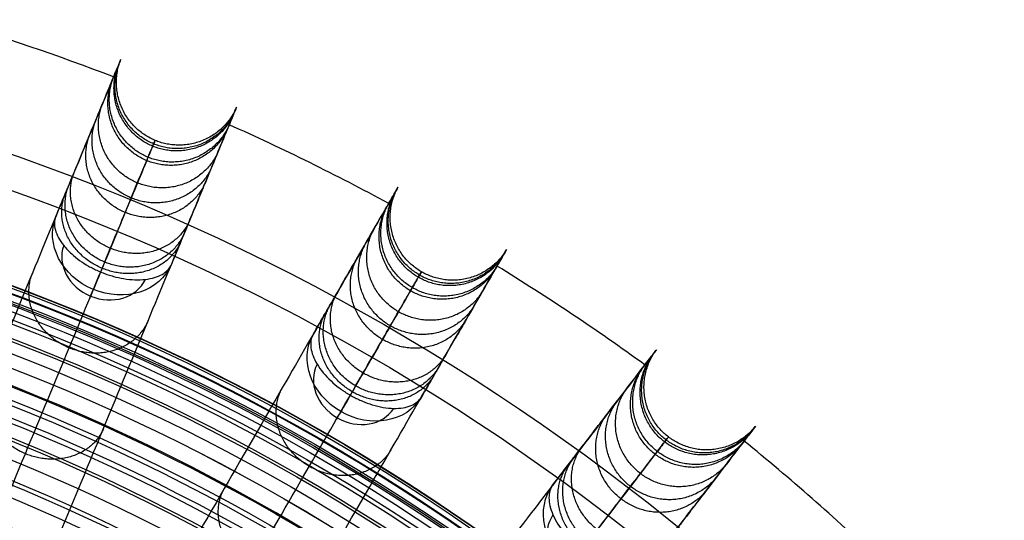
# Model space of a CAD drawing. Header units: millimetres. Extents: x 336 to 771, y -218 to 218.
# Tile 39 of 40: x 622 to 714, y 160 to 207. Entities that reach past the tile are written whole.
import ezdxf

# ---------------------------------------------------------------- set-up
doc = ezdxf.new("R2010")
doc.units = ezdxf.units.MM
doc.layers.add('Ø40', color=5, linetype='Continuous', true_color=0x0000ff)

msp = doc.modelspace()

# ---------------------------------------------------------------- linework, layer by layer
at = {"layer": 'Ø40'}
for centre, radius in [((553.502, 0, 327.826), 205.981), ((553.502, 0, 324.542), 202.782), ((553.502, 0, 216.297), 194.475), ((553.502, 0, 208.726), 194.44), ((553.502, 0, 222.169), 194.232), ((553.502, 0, 227.919), 193.761), ((553.502, 0, 197.88), 193.701), ((553.502, 0, 233.516), 193.074), ((553.502, 0, 191.609), 192.89), ((553.502, 0, 292.016), 192.73), ((553.502, 0, 238.925), 192.182), ((553.502, 0, 183.851), 191.483), ((553.502, 0, 244.11), 191.102), ((553.502, 0, 249.039), 189.849), ((553.502, 0, 175.928), 189.596), ((553.502, 0, 253.445), 188.517), ((553.502, 0, 167.941), 187.248), ((553.502, 0, 257.086), 187.243), ((553.502, 0, 261.088), 185.627), ((553.502, 0, 159.909), 184.45), ((553.502, 0, 264.548), 184.007), ((553.502, 0, 266.596), 182.926), ((553.502, 0, 151.84), 181.211), ((553.502, 0, 270.178), 180.942), ((553.502, 0, 308.953), 179.298), ((553.502, 0, 143.743), 177.541), ((553.502, 0, 271.737), 177.157), ((553.502, 0, 135.627), 173.452), ((553.502, 0, 127.503), 168.958), ((553.502, 0, 119.38), 164.07), ((553.502, 0, 330.716), 161.02)]:
    msp.add_circle(centre, radius, dxfattribs=at)
at = {"layer": 'Ø40', "extrusion": (0, 0, -1)}
for centre, radius in [((-553.502, 0, -350.419), 185.722), ((-553.502, 0, -350.419), 182.441), ((-553.502, 0, -348.865), 176.027), ((-553.502, 0, -344.549), 171.034)]:
    msp.add_circle(centre, radius, dxfattribs=at)
at = {"layer": 'Ø40'}
for start, end in [(69.04858, 73.45142), (61.54858, 65.95142), (54.04858, 58.45142), (46.54858, 50.95142)]:
    msp.add_arc((553.502, 0, 188.802), 216.092, start, end, dxfattribs=at)
at = {"layer": 'Ø40', "extrusion": (0.197737, 0.477379, -0.85616)}
for start, end in [(270, 359.29062), (180.70938, 270)]:
    msp.add_arc((-511.369, 499.113, -26.207), 5.84, start, end, dxfattribs=at)
at = {"layer": 'Ø40', "extrusion": (-0.197737, -0.477379, 0.85616)}
for start, end in [(182.21598, 270), (270, 357.78402)]:
    msp.add_arc((511.369, 499.113, 30.337), 4.13, start, end, dxfattribs=at)
at = {"layer": 'Ø40', "extrusion": (0.92388, -0.382683, -2.35407e-15)}
msp.add_arc((413.779, 280.335, 511.369), 5.84, 123.60538, 211.11398, dxfattribs=at)
at = {"layer": 'Ø40', "extrusion": (0.258356, 0.447485, -0.85616)}
for start, end in [(270, 359.29062), (180.70938, 270)]:
    msp.add_arc((-479.346, 554.708, 7.345), 5.84, start, end, dxfattribs=at)
at = {"layer": 'Ø40', "extrusion": (-0.258356, -0.447485, 0.85616)}
for start, end in [(182.21598, 270), (270, 357.78402)]:
    msp.add_arc((479.346, 554.708, -3.215), 4.13, start, end, dxfattribs=at)
at = {"layer": 'Ø40', "extrusion": (0.866025, -0.5, -6.92333e-15)}
msp.add_arc((478.714, 280.335, 479.346), 5.84, 123.60538, 211.11398, dxfattribs=at)
at = {"layer": 'Ø40', "extrusion": (0.314554, 0.409935, -0.85616)}
msp.add_arc((-439.122, 606.248, 38.451), 5.84, 270, 359.29062, dxfattribs=at)
at = {"layer": 'Ø40', "extrusion": (-0.314554, -0.409935, 0.85616)}
msp.add_arc((439.122, 606.248, -34.321), 4.13, 182.21598, 270, dxfattribs=at)
at = {"layer": 'Ø40'}
for points, knots in [([(625.37, 188.767, 280.298), (625.681, 189.517, 278.952), (625.976, 190.228, 277.576), (626.254, 190.9, 276.183), (626.545, 191.603, 274.728), (626.82, 192.267, 273.248), (627.08, 192.894, 271.754), (627.355, 193.558, 270.17), (627.614, 194.184, 268.563), (628.101, 195.36, 265.324), (628.33, 195.912, 263.687), (628.545, 196.43, 262.039), (629.003, 197.536, 258.523), (629.399, 198.494, 254.932), (629.739, 199.314, 251.326), (630.098, 200.18, 247.518), (630.397, 200.901, 243.656), (630.638, 201.485, 239.786), (630.891, 202.094, 235.746), (631.083, 202.557, 231.67), (631.216, 202.88, 227.592), (631.355, 203.214, 223.379), (631.432, 203.4, 219.144), (631.448, 203.44, 214.917), (631.465, 203.48, 210.589), (631.419, 203.368, 206.252), (631.308, 203.102, 201.933), (631.196, 202.831, 197.545), (631.018, 202.401, 193.163), (630.772, 201.806, 188.813), (630.771, 201.806, 188.809), (630.771, 201.805, 188.805), (630.771, 201.805, 188.802), (630.386, 200.877, 182.016), (629.836, 199.549, 175.308), (629.143, 197.875, 168.693), (628.433, 196.161, 161.919), (627.574, 194.087, 155.253), (626.592, 191.716, 148.716), (625.581, 189.275, 141.988), (624.438, 186.516, 135.39), (623.191, 183.505, 128.939), (621.904, 180.399, 122.288), (620.503, 177.016, 115.776), (619.013, 173.419, 109.421), (617.478, 169.712, 102.873), (615.842, 165.764, 96.467), (614.132, 161.635, 90.221), (612.374, 157.391, 83.799), (610.529, 152.937, 77.519), (608.622, 148.331, 71.396), (606.667, 143.613, 65.124), (604.638, 138.713, 58.989), (602.555, 133.684, 53.006), (600.43, 128.555, 46.904), (598.24, 123.269, 40.935), (596.005, 117.871, 35.11)], [0, 0, 0, 0, 4.040828, 4.040828, 4.040828, 8.259644, 8.259644, 8.259644, 12.731241, 12.731241, 17.203384, 17.203384, 17.203384, 26.762643, 26.762643, 26.762643, 36.850305, 36.850305, 36.850305, 47.374726, 47.374726, 47.374726, 58.243746, 58.243746, 58.243746, 69.369292, 69.369292, 69.369292, 80.671791, 80.671791, 80.671791, 80.681377, 80.681377, 80.681377, 98.298559, 98.298559, 98.298559, 116.345926, 116.345926, 116.345926, 134.921722, 134.921722, 134.921722, 154.078377, 154.078377, 154.078377, 173.820712, 173.820712, 173.820712, 194.117895, 194.117895, 194.117895, 214.910076, 214.910076, 214.910076, 236.114875, 236.114875, 236.114875, 236.114875]), ([(606.795, 113.402, 35.11), (609.031, 118.799, 40.935), (611.22, 124.085, 46.904), (613.345, 129.215, 53.006), (615.428, 134.244, 58.989), (617.458, 139.143, 65.124), (619.412, 143.862, 71.396), (621.32, 148.468, 77.519), (623.165, 152.921, 83.799), (624.923, 157.166, 90.221), (626.633, 161.294, 96.467), (628.268, 165.242, 102.873), (629.804, 168.949, 109.421), (631.294, 172.546, 115.776), (632.695, 175.929, 122.288), (633.981, 179.035, 128.939), (635.229, 182.047, 135.39), (636.372, 184.805, 141.988), (637.383, 187.246, 148.716), (638.365, 189.618, 155.253), (639.224, 191.692, 161.919), (639.934, 193.406, 168.693), (640.627, 195.079, 175.308), (641.177, 196.407, 182.016), (641.561, 197.335, 188.802), (641.562, 197.336, 188.805), (641.562, 197.336, 188.809), (641.562, 197.337, 188.813), (641.808, 197.931, 193.163), (641.987, 198.362, 197.545), (642.099, 198.632, 201.933), (642.209, 198.899, 206.252), (642.256, 199.011, 210.589), (642.239, 198.97, 214.917), (642.222, 198.93, 219.144), (642.145, 198.744, 223.379), (642.007, 198.411, 227.592), (641.873, 198.087, 231.67), (641.681, 197.624, 235.746), (641.429, 197.015, 239.786), (641.187, 196.432, 243.656), (640.889, 195.711, 247.518), (640.53, 194.844, 251.326), (640.19, 194.024, 254.932), (639.793, 193.066, 258.523), (639.335, 191.96, 262.039), (639.121, 191.442, 263.687), (638.892, 190.89, 265.324), (638.405, 189.714, 268.563), (638.146, 189.089, 270.17), (637.87, 188.424, 271.754), (637.611, 187.797, 273.248), (637.336, 187.133, 274.728), (637.045, 186.431, 276.183), (636.766, 185.758, 277.576), (636.472, 185.047, 278.952), (636.161, 184.297, 280.298)], [0, 0, 0, 0, 21.204799, 21.204799, 21.204799, 41.99698, 41.99698, 41.99698, 62.294163, 62.294163, 62.294163, 82.036498, 82.036498, 82.036498, 101.193153, 101.193153, 101.193153, 119.768949, 119.768949, 119.768949, 137.816316, 137.816316, 137.816316, 155.433498, 155.433498, 155.433498, 155.443084, 155.443084, 155.443084, 166.745582, 166.745582, 166.745582, 177.871129, 177.871129, 177.871129, 188.740149, 188.740149, 188.740149, 199.26457, 199.26457, 199.26457, 209.352232, 209.352232, 209.352232, 218.911491, 218.911491, 218.911491, 223.383634, 223.383634, 227.855231, 227.855231, 227.855231, 232.074047, 232.074047, 232.074047, 236.114875, 236.114875, 236.114875, 236.114875]), ([(599.847, 111.888, 39.176), (602.06, 117.23, 44.946), (606.341, 127.565, 56.624), (612.332, 142.03, 74.745), (617.769, 155.154, 93.259), (622.578, 166.765, 112.103), (626.689, 176.69, 131.212), (630.032, 184.761, 150.522), (632.539, 190.812, 169.977), (633.956, 194.233, 187.274), (634.564, 195.702, 202.235), (634.699, 196.027, 214.764), (634.476, 195.49, 226.986), (633.923, 194.155, 238.726), (633.066, 192.086, 249.803), (631.934, 189.353, 260.032), (630.767, 186.536, 267.843), (629.719, 184.005, 273.48), (629.162, 182.66, 276.079), (628.876, 181.97, 277.318)], [0, 0, 0, 0, 21.206687, 42.000163, 62.298384, 82.041442, 101.198015, 119.773444, 137.819283, 155.44352, 166.748088, 177.876049, 188.747485, 199.274348, 209.364632, 218.926927, 227.876161, 232.097972, 236.141838, 236.141838, 236.141838, 236.141838]), ([(649.395, 177.771, 280.298), (649.8, 178.474, 278.952), (650.185, 179.14, 277.576), (650.549, 179.771, 276.183), (650.929, 180.429, 274.728), (651.289, 181.052, 273.248), (651.628, 181.64, 271.754), (651.988, 182.263, 270.17), (652.326, 182.849, 268.563), (652.963, 183.951, 265.324), (653.262, 184.469, 263.687), (653.542, 184.954, 262.039), (654.14, 185.991, 258.523), (654.659, 186.889, 254.932), (655.103, 187.658, 251.326), (655.572, 188.47, 247.518), (655.962, 189.146, 243.656), (656.277, 189.693, 239.786), (656.607, 190.263, 235.746), (656.858, 190.698, 231.67), (657.033, 191.001, 227.592), (657.213, 191.314, 223.379), (657.314, 191.488, 219.144), (657.336, 191.525, 214.917), (657.358, 191.563, 210.589), (657.297, 191.458, 206.252), (657.153, 191.209, 201.933), (657.006, 190.955, 197.545), (656.773, 190.551, 193.163), (656.451, 189.994, 188.813), (656.451, 189.993, 188.809), (656.451, 189.993, 188.805), (656.451, 189.993, 188.802), (655.948, 189.123, 182.016), (655.23, 187.878, 175.308), (654.324, 186.309, 168.693), (653.396, 184.703, 161.919), (652.274, 182.759, 155.253), (650.991, 180.535, 148.716), (649.67, 178.247, 141.988), (648.177, 175.662, 135.39), (646.547, 172.839, 128.939), (644.866, 169.927, 122.288), (643.035, 166.756, 115.776), (641.088, 163.384, 109.421), (639.082, 159.909, 102.873), (636.945, 156.208, 96.467), (634.711, 152.339, 90.221), (632.414, 148.36, 83.799), (630.004, 144.185, 77.519), (627.511, 139.868, 71.396), (624.958, 135.445, 65.124), (622.306, 130.852, 58.989), (619.584, 126.138, 53.006), (616.808, 121.33, 46.904), (613.948, 116.374, 40.935), (611.026, 111.315, 35.11)], [0, 0, 0, 0, 4.040828, 4.040828, 4.040828, 8.259644, 8.259644, 8.259644, 12.731241, 12.731241, 17.203384, 17.203384, 17.203384, 26.762643, 26.762643, 26.762643, 36.850305, 36.850305, 36.850305, 47.374726, 47.374726, 47.374726, 58.243746, 58.243746, 58.243746, 69.369292, 69.369292, 69.369292, 80.671791, 80.671791, 80.671791, 80.681377, 80.681377, 80.681377, 98.298559, 98.298559, 98.298559, 116.345926, 116.345926, 116.345926, 134.921722, 134.921722, 134.921722, 154.078377, 154.078377, 154.078377, 173.820712, 173.820712, 173.820712, 194.117895, 194.117895, 194.117895, 214.910076, 214.910076, 214.910076, 236.114875, 236.114875, 236.114875, 236.114875]), ([(625.37, 188.767, 280.298), (625.219, 188.401, 280.955), (625.206, 187.974, 281.601), (625.332, 187.511, 282.199), (625.458, 187.047, 282.798), (625.721, 186.556, 283.337), (626.108, 186.071, 283.789), (626.322, 185.802, 284.038), (626.572, 185.538, 284.259), (626.853, 185.282, 284.447), (627.081, 185.075, 284.6), (627.329, 184.876, 284.731), (627.594, 184.685, 284.838), (627.855, 184.498, 284.944), (628.131, 184.321, 285.027), (628.565, 184.074, 285.117), (628.713, 183.995, 285.141), (628.938, 183.881, 285.168), (629.013, 183.844, 285.176), (629.165, 183.772, 285.188), (629.242, 183.737, 285.192), (629.319, 183.703, 285.195), (629.397, 183.669, 285.198), (629.474, 183.635, 285.2), (629.552, 183.603, 285.2)], [0, 0, 0, 0, 1.976488, 1.976488, 1.976488, 3.954613, 3.954613, 3.954613, 5.045547, 5.045547, 5.045547, 5.928384, 5.928384, 5.928384, 6.797072, 6.797072, 7.231211, 7.231211, 7.448255, 7.448255, 7.665299, 7.665299, 7.665299, 7.882596, 7.882596, 7.882596, 7.882596]), ([(621.141, 105.475, 35.11), (624.062, 110.535, 40.935), (626.923, 115.49, 46.904), (629.699, 120.298, 53.006), (632.421, 125.012, 58.989), (635.072, 129.605, 65.124), (637.626, 134.028, 71.396), (640.119, 138.346, 77.519), (642.529, 142.52, 83.799), (644.826, 146.499, 90.221), (647.06, 150.369, 96.467), (649.197, 154.07, 102.873), (651.203, 157.544, 109.421), (653.15, 160.916, 115.776), (654.981, 164.088, 122.288), (656.662, 166.999, 128.939), (658.292, 169.822, 135.39), (659.785, 172.408, 141.988), (661.105, 174.696, 148.716), (662.389, 176.919, 155.253), (663.511, 178.863, 161.919), (664.439, 180.469, 168.693), (665.345, 182.038, 175.308), (666.063, 183.283, 182.016), (666.565, 184.153, 188.802), (666.566, 184.153, 188.805), (666.566, 184.154, 188.809), (666.566, 184.154, 188.813), (666.888, 184.712, 193.163), (667.121, 185.115, 197.545), (667.268, 185.369, 201.933), (667.412, 185.618, 206.252), (667.472, 185.724, 210.589), (667.45, 185.685, 214.917), (667.429, 185.648, 219.144), (667.328, 185.474, 223.379), (667.148, 185.161, 227.592), (666.973, 184.858, 231.67), (666.722, 184.424, 235.746), (666.392, 183.853, 239.786), (666.077, 183.306, 243.656), (665.686, 182.63, 247.518), (665.218, 181.818, 251.326), (664.774, 181.049, 254.932), (664.255, 180.151, 258.523), (663.657, 179.115, 262.039), (663.376, 178.629, 263.687), (663.078, 178.111, 265.324), (662.441, 177.009, 268.563), (662.103, 176.423, 270.17), (661.743, 175.8, 271.754), (661.404, 175.212, 273.248), (661.044, 174.59, 274.728), (660.664, 173.931, 276.183), (660.3, 173.301, 277.576), (659.915, 172.634, 278.952), (659.51, 171.931, 280.298)], [0, 0, 0, 0, 21.204799, 21.204799, 21.204799, 41.99698, 41.99698, 41.99698, 62.294163, 62.294163, 62.294163, 82.036498, 82.036498, 82.036498, 101.193153, 101.193153, 101.193153, 119.768949, 119.768949, 119.768949, 137.816316, 137.816316, 137.816316, 155.433498, 155.433498, 155.433498, 155.443084, 155.443084, 155.443084, 166.745582, 166.745582, 166.745582, 177.871129, 177.871129, 177.871129, 188.740149, 188.740149, 188.740149, 199.26457, 199.26457, 199.26457, 209.352232, 209.352232, 209.352232, 218.911491, 218.911491, 218.911491, 223.383634, 223.383634, 227.855231, 227.855231, 227.855231, 232.074047, 232.074047, 232.074047, 236.114875, 236.114875, 236.114875, 236.114875]), ([(629.552, 183.603, 285.2), (629.631, 183.57, 285.2), (629.709, 183.539, 285.198), (629.788, 183.509, 285.195), (629.867, 183.478, 285.192), (629.946, 183.449, 285.188), (630.105, 183.392, 285.176), (630.184, 183.365, 285.168), (630.424, 183.286, 285.141), (630.584, 183.238, 285.117), (631.065, 183.106, 285.027), (631.386, 183.036, 284.944), (631.703, 182.984, 284.838), (632.424, 182.865, 284.597), (633.115, 182.842, 284.241), (633.733, 182.912, 283.789), (634.35, 182.982, 283.337), (634.883, 183.143, 282.798), (635.3, 183.381, 282.199), (635.717, 183.62, 281.601), (636.01, 183.931, 280.955), (636.161, 184.297, 280.298)], [0, 0, 0, 0, 0.217298, 0.217298, 0.217298, 0.434342, 0.434342, 0.651386, 0.651386, 1.085525, 1.085525, 1.954213, 1.954213, 1.954213, 3.937468, 3.937468, 3.937468, 5.915593, 5.915593, 5.915593, 7.892081, 7.892081, 7.892081, 7.892081]), ([(614.055, 104.882, 39.176), (616.946, 109.889, 44.946), (622.539, 119.577, 56.624), (630.368, 133.136, 74.745), (637.471, 145.438, 93.259), (643.754, 156.322, 112.103), (649.126, 165.626, 131.212), (653.493, 173.191, 150.522), (656.768, 178.863, 169.977), (658.62, 182.07, 187.274), (659.415, 183.447, 202.235), (659.591, 183.752, 214.764), (659.3, 183.248, 226.986), (658.577, 181.997, 238.726), (657.458, 180.057, 249.803), (655.979, 177.496, 260.032), (654.454, 174.855, 267.843), (653.084, 172.482, 273.48), (652.357, 171.222, 276.079), (651.983, 170.575, 277.318)], [0, 0, 0, 0, 21.206687, 42.000163, 62.298384, 82.041442, 101.198015, 119.773444, 137.819283, 155.44352, 166.748088, 177.876049, 188.747485, 199.274348, 209.364632, 218.926927, 227.876161, 232.097972, 236.141838, 236.141838, 236.141838, 236.141838]), ([(649.395, 177.771, 280.298), (649.197, 177.428, 280.955), (649.128, 177.006, 281.601), (649.192, 176.531, 282.199), (649.257, 176.055, 282.798), (649.454, 175.534, 283.337), (649.774, 175.002, 283.789), (650.095, 174.468, 284.241), (650.533, 173.934, 284.597), (651.067, 173.434, 284.838), (651.301, 173.215, 284.944), (651.552, 173.003, 285.027), (651.949, 172.702, 285.117), (652.085, 172.604, 285.141), (652.293, 172.462, 285.168), (652.364, 172.415, 285.176), (652.505, 172.324, 285.188), (652.577, 172.279, 285.192), (652.649, 172.235, 285.195), (652.721, 172.191, 285.198), (652.794, 172.148, 285.2), (652.867, 172.105, 285.2)], [0, 0, 0, 0, 1.976488, 1.976488, 1.976488, 3.954613, 3.954613, 3.954613, 5.937868, 5.937868, 5.937868, 6.806556, 6.806556, 7.240695, 7.240695, 7.457739, 7.457739, 7.674783, 7.674783, 7.674783, 7.892081, 7.892081, 7.892081, 7.892081]), ([(671.778, 163.734, 280.298), (672.272, 164.378, 278.952), (672.741, 164.988, 277.576), (673.184, 165.566, 276.183), (673.647, 166.169, 274.728), (674.084, 166.739, 273.248), (674.497, 167.278, 271.754), (674.935, 167.848, 270.17), (675.347, 168.385, 268.563), (676.122, 169.395, 265.324), (676.486, 169.87, 263.687), (676.827, 170.314, 262.039), (677.556, 171.264, 258.523), (678.187, 172.086, 254.932), (678.728, 172.791, 251.326), (679.299, 173.535, 247.518), (679.774, 174.154, 243.656), (680.158, 174.655, 239.786), (680.559, 175.178, 235.746), (680.865, 175.576, 231.67), (681.078, 175.853, 227.592), (681.298, 176.14, 223.379), (681.42, 176.299, 219.144), (681.446, 176.334, 214.917), (681.473, 176.369, 210.589), (681.399, 176.272, 206.252), (681.224, 176.044, 201.933), (681.045, 175.811, 197.545), (680.762, 175.442, 193.163), (680.37, 174.931, 188.813), (680.37, 174.93, 188.809), (680.369, 174.93, 188.805), (680.369, 174.93, 188.802), (679.757, 174.133, 182.016), (678.882, 172.992, 175.308), (677.78, 171.555, 168.693), (676.65, 170.083, 161.919), (675.284, 168.303, 155.253), (673.721, 166.266, 148.716), (672.113, 164.17, 141.988), (670.295, 161.801, 135.39), (668.311, 159.215, 128.939), (666.264, 156.548, 122.288), (664.035, 153.643, 115.776), (661.665, 150.554, 109.421), (659.222, 147.371, 102.873), (656.621, 143.98, 96.467), (653.901, 140.435, 90.221), (651.104, 136.79, 83.799), (648.169, 132.966, 77.519), (645.135, 129.011, 71.396), (642.025, 124.959, 65.124), (638.797, 120.752, 58.989), (635.483, 116.433, 53.006), (632.103, 112.028, 46.904), (628.62, 107.489, 40.935), (625.064, 102.854, 35.11)], [0, 0, 0, 0, 4.040828, 4.040828, 4.040828, 8.259644, 8.259644, 8.259644, 12.731241, 12.731241, 17.203384, 17.203384, 17.203384, 26.762643, 26.762643, 26.762643, 36.850305, 36.850305, 36.850305, 47.374726, 47.374726, 47.374726, 58.243746, 58.243746, 58.243746, 69.369292, 69.369292, 69.369292, 80.671791, 80.671791, 80.671791, 80.681377, 80.681377, 80.681377, 98.298559, 98.298559, 98.298559, 116.345926, 116.345926, 116.345926, 134.921722, 134.921722, 134.921722, 154.078377, 154.078377, 154.078377, 173.820712, 173.820712, 173.820712, 194.117895, 194.117895, 194.117895, 214.910076, 214.910076, 214.910076, 236.114875, 236.114875, 236.114875, 236.114875]), ([(652.867, 172.105, 285.2), (652.94, 172.063, 285.2), (653.014, 172.022, 285.198), (653.088, 171.981, 285.195), (653.162, 171.941, 285.192), (653.237, 171.902, 285.188), (653.387, 171.825, 285.176), (653.462, 171.787, 285.168), (653.689, 171.678, 285.141), (653.842, 171.609, 285.117), (654.302, 171.415, 285.027), (654.611, 171.304, 284.944), (654.918, 171.211, 284.838), (655.617, 170.999, 284.597), (656.299, 170.886, 284.241), (656.922, 170.875, 283.789), (657.542, 170.864, 283.337), (658.092, 170.954, 282.798), (658.536, 171.136, 282.199), (658.981, 171.318, 281.601), (659.312, 171.588, 280.955), (659.51, 171.931, 280.298)], [0, 0, 0, 0, 0.217298, 0.217298, 0.217298, 0.434342, 0.434342, 0.651386, 0.651386, 1.085525, 1.085525, 1.954213, 1.954213, 1.954213, 3.937468, 3.937468, 3.937468, 5.915593, 5.915593, 5.915593, 7.892081, 7.892081, 7.892081, 7.892081]), ([(634.329, 95.744, 35.11), (637.886, 100.379, 40.935), (641.369, 104.919, 46.904), (644.749, 109.323, 53.006), (648.063, 113.642, 58.989), (651.291, 117.849, 65.124), (654.4, 121.901, 71.396), (657.435, 125.856, 77.519), (660.37, 129.68, 83.799), (663.167, 133.325, 90.221), (665.887, 136.87, 96.467), (668.488, 140.261, 102.873), (670.931, 143.444, 109.421), (673.301, 146.533, 115.776), (675.53, 149.438, 122.288), (677.577, 152.105, 128.939), (679.561, 154.691, 135.39), (681.379, 157.06, 141.988), (682.987, 159.156, 148.716), (684.55, 161.193, 155.253), (685.916, 162.973, 161.919), (687.046, 164.445, 168.693), (688.149, 165.882, 175.308), (689.023, 167.022, 182.016), (689.635, 167.819, 188.802), (689.635, 167.82, 188.805), (689.636, 167.82, 188.809), (689.636, 167.821, 188.813), (690.028, 168.332, 193.163), (690.312, 168.701, 197.545), (690.49, 168.934, 201.933), (690.665, 169.162, 206.252), (690.739, 169.258, 210.589), (690.712, 169.223, 214.917), (690.686, 169.189, 219.144), (690.564, 169.03, 223.379), (690.344, 168.743, 227.592), (690.131, 168.466, 231.67), (689.825, 168.068, 235.746), (689.424, 167.545, 239.786), (689.04, 167.044, 243.656), (688.565, 166.425, 247.518), (687.994, 165.681, 251.326), (687.453, 164.976, 254.932), (686.822, 164.154, 258.523), (686.094, 163.204, 262.039), (685.752, 162.759, 263.687), (685.388, 162.285, 265.324), (684.614, 161.275, 268.563), (684.201, 160.738, 270.17), (683.763, 160.167, 271.754), (683.35, 159.629, 273.248), (682.913, 159.059, 274.728), (682.45, 158.456, 276.183), (682.007, 157.878, 277.576), (681.538, 157.268, 278.952), (681.044, 156.624, 280.298)], [0, 0, 0, 0, 21.204799, 21.204799, 21.204799, 41.99698, 41.99698, 41.99698, 62.294163, 62.294163, 62.294163, 82.036498, 82.036498, 82.036498, 101.193153, 101.193153, 101.193153, 119.768949, 119.768949, 119.768949, 137.816316, 137.816316, 137.816316, 155.433498, 155.433498, 155.433498, 155.443084, 155.443084, 155.443084, 166.745582, 166.745582, 166.745582, 177.871129, 177.871129, 177.871129, 188.740149, 188.740149, 188.740149, 199.26457, 199.26457, 199.26457, 209.352232, 209.352232, 209.352232, 218.911491, 218.911491, 218.911491, 223.383634, 223.383634, 227.855231, 227.855231, 227.855231, 232.074047, 232.074047, 232.074047, 236.114875, 236.114875, 236.114875, 236.114875]), ([(627.227, 96.081, 39.176), (630.747, 100.668, 44.946), (637.557, 109.543, 56.624), (647.088, 121.964, 74.745), (655.736, 133.234, 93.259), (663.386, 143.204, 112.103), (669.926, 151.727, 131.212), (675.244, 158.658, 150.522), (679.231, 163.854, 169.977), (681.486, 166.792, 187.274), (682.454, 168.054, 202.235), (682.667, 168.332, 214.764), (682.314, 167.871, 226.986), (681.434, 166.724, 238.726), (680.07, 164.948, 249.803), (678.27, 162.601, 260.032), (676.414, 160.182, 267.843), (674.746, 158.008, 273.48), (673.86, 156.854, 276.079), (673.405, 156.261, 277.318)], [0, 0, 0, 0, 21.206687, 42.000163, 62.298384, 82.041442, 101.198015, 119.773444, 137.819283, 155.44352, 166.748088, 177.876049, 188.747485, 199.274348, 209.364632, 218.926927, 227.876161, 232.097972, 236.141838, 236.141838, 236.141838, 236.141838]), ([(671.778, 163.734, 280.298), (671.537, 163.42, 280.955), (671.414, 163.01, 281.601), (671.415, 162.53, 282.199), (671.417, 162.05, 282.798), (671.545, 161.508, 283.337), (671.793, 160.939, 283.789), (672.041, 160.368, 284.241), (672.406, 159.781, 284.597), (672.87, 159.216, 284.838), (673.073, 158.968, 284.944), (673.294, 158.725, 285.027), (673.649, 158.374, 285.117), (673.771, 158.26, 285.141), (673.959, 158.092, 285.168), (674.023, 158.036, 285.176), (674.151, 157.927, 285.188), (674.216, 157.873, 285.192), (674.282, 157.82, 285.195), (674.347, 157.767, 285.198), (674.414, 157.715, 285.2), (674.481, 157.663, 285.2)], [0, 0, 0, 0, 1.976488, 1.976488, 1.976488, 3.954613, 3.954613, 3.954613, 5.937868, 5.937868, 5.937868, 6.806556, 6.806556, 7.240695, 7.240695, 7.457739, 7.457739, 7.674783, 7.674783, 7.674783, 7.892081, 7.892081, 7.892081, 7.892081])]:
    msp.add_open_spline(points, degree=3, knots=knots, dxfattribs=at)
for points, weights, knots in [([(642.239, 198.97, 214.917), (639.962, 193.676, 214.858), (634.639, 195.882, 214.858), (629.315, 198.087, 214.858), (631.448, 203.44, 214.917)], [0.994515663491, 0.709875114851, 1, 0.709875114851, 0.994515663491], [7.928215, 7.928215, 7.928215, 15.707963, 15.707963, 23.487712, 23.487712, 23.487712]), ([(642.007, 198.411, 227.592), (639.739, 193.136, 227.099), (634.415, 195.341, 227.099), (629.091, 197.547, 227.099), (631.216, 202.88, 227.592)], [0.994520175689, 0.709872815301, 1, 0.709872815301, 0.994520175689], [7.928153, 7.928153, 7.928153, 15.707963, 15.707963, 23.487773, 23.487773, 23.487773]), ([(642.099, 198.632, 201.933), (639.827, 193.35, 202.317), (634.503, 195.556, 202.317), (629.179, 197.761, 202.317), (631.308, 203.102, 201.933)], [0.994518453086, 0.709873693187, 1, 0.709873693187, 0.994518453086], [7.928177, 7.928177, 7.928177, 15.707963, 15.707963, 23.48775, 23.48775, 23.48775]), ([(641.429, 197.015, 239.786), (639.181, 191.79, 238.858), (633.857, 193.996, 238.858), (628.533, 196.201, 238.858), (630.638, 201.485, 239.786)], [0.994533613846, 0.709865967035, 1, 0.709865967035, 0.994533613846], [7.92797, 7.92797, 7.92797, 15.707963, 15.707963, 23.487957, 23.487957, 23.487957]), ([(641.562, 197.337, 188.813), (639.31, 192.1, 189.658), (633.986, 194.305, 189.658), (628.662, 196.511, 189.658), (630.772, 201.806, 188.813)], [0.994519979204, 0.709872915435, 1, 0.709872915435, 0.994519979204], [7.928156, 7.928156, 7.928156, 15.707963, 15.707963, 23.487771, 23.487771, 23.487771]), ([(640.53, 194.844, 251.326), (638.318, 189.704, 249.948), (632.993, 191.91, 249.948), (627.669, 194.115, 249.948), (629.739, 199.314, 251.326)], [0.994562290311, 0.709851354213, 1, 0.709851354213, 0.994562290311], [7.927578, 7.927578, 7.927578, 15.707963, 15.707963, 23.488349, 23.488349, 23.488349]), ([(639.934, 193.406, 168.693), (637.736, 188.3, 170.215), (632.412, 190.506, 170.215), (627.087, 192.711, 170.215), (629.143, 197.875, 168.693)], [0.994559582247, 0.709852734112, 1, 0.709852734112, 0.994559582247], [7.927615, 7.927615, 7.927615, 15.707963, 15.707963, 23.488312, 23.488312, 23.488312]), ([(639.335, 191.96, 262.039), (637.177, 186.949, 260.182), (631.852, 189.154, 260.182), (626.527, 191.36, 260.182), (628.545, 196.43, 262.039)], [0.994618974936, 0.709822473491, 1, 0.709822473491, 0.994618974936], [7.926803, 7.926803, 7.926803, 15.707963, 15.707963, 23.489123, 23.489123, 23.489123]), ([(637.87, 188.424, 271.754), (635.793, 183.603, 269.369), (630.467, 185.81, 269.369), (625.14, 188.016, 269.369), (627.08, 192.894, 271.754)], [0.99473984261, 0.709760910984, 1, 0.709760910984, 0.99473984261], [7.925153, 7.925153, 7.925153, 15.707963, 15.707963, 23.490774, 23.490774, 23.490774]), ([(637.383, 187.246, 148.716), (635.259, 182.32, 150.823), (629.934, 184.525, 150.823), (624.61, 186.731, 150.823), (626.592, 191.716, 148.716)], [0.994578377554, 0.7098431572, 1, 0.7098431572, 0.994578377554], [7.927358, 7.927358, 7.927358, 15.707963, 15.707963, 23.488569, 23.488569, 23.488569]), ([(667.45, 185.685, 214.917), (664.503, 180.734, 214.858), (659.512, 183.615, 214.858), (654.522, 186.497, 214.858), (657.336, 191.525, 214.917)], [0.994515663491, 0.709875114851, 1, 0.709875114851, 0.994515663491], [7.928215, 7.928215, 7.928215, 15.707963, 15.707963, 23.487712, 23.487712, 23.487712]), ([(637.045, 186.431, 276.183), (635.022, 181.738, 273.51), (629.694, 183.945, 273.51), (624.366, 186.152, 273.51), (626.254, 190.9, 276.183)], [0.994812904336, 0.709723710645, 1, 0.709723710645, 0.994812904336], [7.924155, 7.924155, 7.924155, 15.707963, 15.707963, 23.491771, 23.491771, 23.491771]), ([(667.148, 185.161, 227.592), (664.21, 180.228, 227.099), (659.22, 183.109, 227.099), (654.229, 185.99, 227.099), (657.033, 191.001, 227.592)], [0.994520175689, 0.709872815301, 1, 0.709872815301, 0.994520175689], [7.928153, 7.928153, 7.928153, 15.707963, 15.707963, 23.487773, 23.487773, 23.487773]), ([(667.268, 185.369, 201.933), (664.326, 180.428, 202.317), (659.336, 183.31, 202.317), (654.345, 186.191, 202.317), (657.153, 191.209, 201.933)], [0.994518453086, 0.709873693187, 1, 0.709873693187, 0.994518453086], [7.928177, 7.928177, 7.928177, 15.707963, 15.707963, 23.48775, 23.48775, 23.48775]), ([(666.392, 183.853, 239.786), (663.482, 178.966, 238.858), (658.491, 181.847, 238.858), (653.501, 184.729, 238.858), (656.277, 189.693, 239.786)], [0.994533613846, 0.709865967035, 1, 0.709865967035, 0.994533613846], [7.92797, 7.92797, 7.92797, 15.707963, 15.707963, 23.487957, 23.487957, 23.487957]), ([(666.566, 184.154, 188.813), (663.65, 179.257, 189.658), (658.659, 182.138, 189.658), (653.668, 185.019, 189.658), (656.451, 189.994, 188.813)], [0.994519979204, 0.709872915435, 1, 0.709872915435, 0.994519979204], [7.928156, 7.928156, 7.928156, 15.707963, 15.707963, 23.487771, 23.487771, 23.487771]), ([(665.218, 181.818, 251.326), (662.354, 177.011, 249.948), (657.362, 179.892, 249.948), (652.371, 182.774, 249.948), (655.103, 187.658, 251.326)], [0.994562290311, 0.709851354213, 1, 0.709851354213, 0.994562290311], [7.927578, 7.927578, 7.927578, 15.707963, 15.707963, 23.488349, 23.488349, 23.488349]), ([(664.439, 180.469, 168.693), (661.594, 175.694, 170.215), (656.603, 178.576, 170.215), (651.611, 181.458, 170.215), (654.324, 186.309, 168.693)], [0.994559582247, 0.709852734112, 1, 0.709852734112, 0.994559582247], [7.927615, 7.927615, 7.927615, 15.707963, 15.707963, 23.488312, 23.488312, 23.488312]), ([(663.657, 179.115, 262.039), (660.863, 174.427, 260.182), (655.871, 177.309, 260.182), (650.88, 180.191, 260.182), (653.542, 184.954, 262.039)], [0.994618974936, 0.709822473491, 1, 0.709822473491, 0.994618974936], [7.926803, 7.926803, 7.926803, 15.707963, 15.707963, 23.489123, 23.489123, 23.489123]), ([(633.981, 179.035, 128.939), (631.942, 174.313, 131.539), (626.618, 176.518, 131.539), (621.293, 178.724, 131.539), (623.191, 183.505, 128.939)], [0.994566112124, 0.709849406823, 1, 0.709849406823, 0.994566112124], [7.927526, 7.927526, 7.927526, 15.707963, 15.707963, 23.488401, 23.488401, 23.488401]), ([(661.743, 175.8, 271.754), (659.054, 171.291, 269.369), (654.061, 174.174, 269.369), (649.068, 177.057, 269.369), (651.628, 181.64, 271.754)], [0.99473984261, 0.709760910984, 1, 0.709760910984, 0.99473984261], [7.925153, 7.925153, 7.925153, 15.707963, 15.707963, 23.490774, 23.490774, 23.490774]), ([(661.105, 174.696, 148.716), (658.357, 170.088, 150.823), (653.366, 172.97, 150.823), (648.375, 175.852, 150.823), (650.991, 180.535, 148.716)], [0.994578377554, 0.7098431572, 1, 0.7098431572, 0.994578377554], [7.927358, 7.927358, 7.927358, 15.707963, 15.707963, 23.488569, 23.488569, 23.488569]), ([(660.664, 173.931, 276.183), (658.046, 169.543, 273.51), (653.052, 172.426, 273.51), (648.058, 175.31, 273.51), (650.549, 179.771, 276.183)], [0.994812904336, 0.709723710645, 1, 0.709723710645, 0.994812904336], [7.924155, 7.924155, 7.924155, 15.707963, 15.707963, 23.491771, 23.491771, 23.491771]), ([(690.344, 168.743, 227.592), (686.788, 164.235, 227.099), (682.216, 167.743, 227.099), (677.644, 171.252, 227.099), (681.078, 175.853, 227.592)], [0.994520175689, 0.709872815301, 1, 0.709872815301, 0.994520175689], [7.928153, 7.928153, 7.928153, 15.707963, 15.707963, 23.487773, 23.487773, 23.487773]), ([(690.49, 168.934, 201.933), (686.929, 164.419, 202.317), (682.357, 167.927, 202.317), (677.785, 171.435, 202.317), (681.224, 176.044, 201.933)], [0.994518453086, 0.709873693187, 1, 0.709873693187, 0.994518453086], [7.928177, 7.928177, 7.928177, 15.707963, 15.707963, 23.48775, 23.48775, 23.48775]), ([(690.712, 169.223, 214.917), (687.144, 164.699, 214.858), (682.572, 168.207, 214.858), (678, 171.715, 214.858), (681.446, 176.334, 214.917)], [0.994515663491, 0.709875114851, 1, 0.709875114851, 0.994515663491], [7.928215, 7.928215, 7.928215, 15.707963, 15.707963, 23.487712, 23.487712, 23.487712]), ([(689.636, 167.821, 188.813), (686.105, 163.346, 189.658), (681.533, 166.854, 189.658), (676.961, 170.362, 189.658), (680.37, 174.931, 188.813)], [0.994519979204, 0.709872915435, 1, 0.709872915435, 0.994519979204], [7.928156, 7.928156, 7.928156, 15.707963, 15.707963, 23.487771, 23.487771, 23.487771]), ([(689.424, 167.545, 239.786), (685.901, 163.08, 238.858), (681.329, 166.588, 238.858), (676.757, 170.096, 238.858), (680.158, 174.655, 239.786)], [0.994533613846, 0.709865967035, 1, 0.709865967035, 0.994533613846], [7.92797, 7.92797, 7.92797, 15.707963, 15.707963, 23.487957, 23.487957, 23.487957]), ([(629.804, 168.949, 109.421), (627.852, 164.44, 112.431), (622.528, 166.645, 112.431), (617.204, 168.85, 112.431), (619.013, 173.419, 109.421)], [0.994503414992, 0.709881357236, 1, 0.709881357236, 0.994503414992], [7.928382, 7.928382, 7.928382, 15.707963, 15.707963, 23.487544, 23.487544, 23.487544]), ([(656.662, 166.999, 128.939), (654.024, 162.583, 131.539), (649.033, 165.464, 131.539), (644.041, 168.346, 131.539), (646.547, 172.839, 128.939)], [0.994566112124, 0.709849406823, 1, 0.709849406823, 0.994566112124], [7.927526, 7.927526, 7.927526, 15.707963, 15.707963, 23.488401, 23.488401, 23.488401]), ([(687.994, 165.681, 251.326), (684.527, 161.288, 249.948), (679.955, 164.797, 249.948), (675.382, 168.305, 249.948), (678.728, 172.791, 251.326)], [0.994562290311, 0.709851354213, 1, 0.709851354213, 0.994562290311], [7.927578, 7.927578, 7.927578, 15.707963, 15.707963, 23.488349, 23.488349, 23.488349]), ([(687.046, 164.445, 168.693), (683.602, 160.082, 170.215), (679.029, 163.591, 170.215), (674.457, 167.099, 170.215), (677.78, 171.555, 168.693)], [0.994559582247, 0.709852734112, 1, 0.709852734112, 0.994559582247], [7.927615, 7.927615, 7.927615, 15.707963, 15.707963, 23.488312, 23.488312, 23.488312]), ([(686.094, 163.204, 262.039), (682.712, 158.922, 260.182), (678.139, 162.431, 260.182), (673.566, 165.94, 260.182), (676.827, 170.314, 262.039)], [0.994618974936, 0.709822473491, 1, 0.709822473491, 0.994618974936], [7.926803, 7.926803, 7.926803, 15.707963, 15.707963, 23.489123, 23.489123, 23.489123]), ([(683.763, 160.167, 271.754), (680.509, 156.048, 269.369), (675.935, 159.558, 269.369), (671.361, 163.068, 269.369), (674.497, 167.278, 271.754)], [0.99473984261, 0.709760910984, 1, 0.709760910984, 0.99473984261], [7.925153, 7.925153, 7.925153, 15.707963, 15.707963, 23.490774, 23.490774, 23.490774]), ([(682.45, 158.456, 276.183), (679.281, 154.446, 273.51), (674.706, 157.957, 273.51), (670.131, 161.468, 273.51), (673.184, 165.566, 276.183)], [0.994812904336, 0.709723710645, 1, 0.709723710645, 0.994812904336], [7.924155, 7.924155, 7.924155, 15.707963, 15.707963, 23.491771, 23.491771, 23.491771]), ([(682.987, 159.156, 148.716), (679.661, 154.947, 150.823), (675.089, 158.455, 150.823), (670.516, 161.964, 150.823), (673.721, 166.266, 148.716)], [0.994578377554, 0.7098431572, 1, 0.7098431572, 0.994578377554], [7.927358, 7.927358, 7.927358, 15.707963, 15.707963, 23.488569, 23.488569, 23.488569]), ([(651.203, 157.544, 109.421), (648.68, 153.328, 112.431), (643.689, 156.209, 112.431), (638.699, 159.091, 112.431), (641.088, 163.384, 109.421)], [0.994503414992, 0.709881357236, 1, 0.709881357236, 0.994503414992], [7.928382, 7.928382, 7.928382, 15.707963, 15.707963, 23.487544, 23.487544, 23.487544]), ([(624.923, 157.166, 90.221), (623.057, 152.868, 93.572), (617.735, 155.072, 93.572), (612.413, 157.277, 93.572), (614.132, 161.635, 90.221)], [0.994371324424, 0.709948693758, 1, 0.709948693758, 0.994371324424], [7.930188, 7.930188, 7.930188, 15.707963, 15.707963, 23.485739, 23.485739, 23.485739])]:
    msp.add_rational_spline(points, weights, degree=2, knots=knots, dxfattribs=at)

doc.saveas('drawing.dxf')
